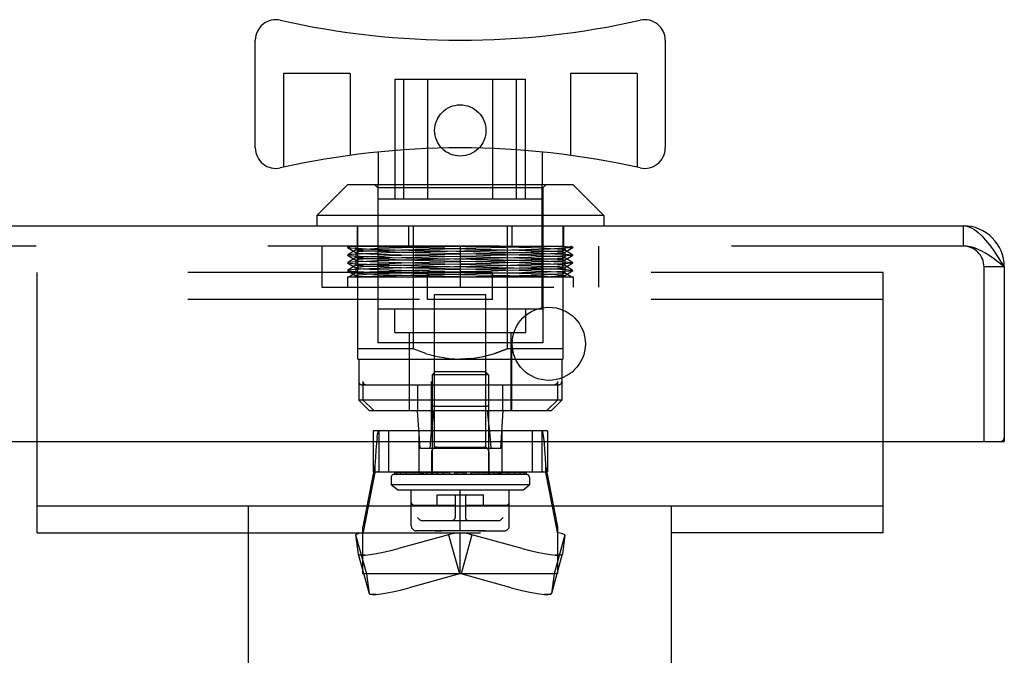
# Model space of a CAD drawing. Header units: inches. Extents: x 0 to 162, y 0 to 105.
# Tile 17 of 80: x 60.55 to 64.33, y 5.61 to 8.05. Entities that reach past the tile are written whole.
import ezdxf

# ---------------------------------------------------------------- set-up
doc = ezdxf.new("R2010")
doc.units = ezdxf.units.IN
doc.header["$LTSCALE"] = 8.904762
doc.header["$MEASUREMENT"] = 0
doc.linetypes.add('HIDDEN', pattern=[0.2, 0.1, -0.1])
doc.layers.get('0').update_dxf_attribs({"linetype": 'CONTINUOUS'})
doc.layers.add('DEFAULT_2', color=8, linetype='HIDDEN')

msp = doc.modelspace()

# ---------------------------------------------------------------- linework, layer by layer
at = {"color": 7, "linetype": 'Continuous'}
for p, q in [((61.4561, 7.5594), (61.4561, 7.9728)), ((63.0309, 7.9728), (63.0309, 7.5594)), ((61.9285, 7.5437), (61.9285, 7.4177)), ((62.5585, 7.5437), (62.5585, 7.4177)), ((61.8104, 7.4177), (61.6923, 7.2996)), ((62.6766, 7.4177), (61.8104, 7.4177)), ((62.6766, 7.4177), (62.7947, 7.2996)), ((62.7947, 7.2996), (61.6923, 7.2996)), ((61.6923, 7.2996), (61.6923, 7.2602)), ((62.7947, 7.2996), (62.7947, 7.2602)), ((60.6179, 6.081), (60.6179, 6.4322)), ((63.8679, 6.081), (63.8679, 6.4322)), ((64.3185, 6.4322), (64.3335, 6.4322)), ((60.6179, 6.185), (63.8679, 6.185)), ((61.4304, 3.185), (61.4304, 6.185)), ((63.0554, 3.185), (63.0554, 6.185))]:
    msp.add_line(p, q, dxfattribs=at)
at = {"color": 3, "linetype": 'Continuous'}
for p, q in [((45.1165, 7.2602), (64.1755, 7.2602)), ((64.3335, 7.1022), (64.3335, 6.4322)), ((44.9585, 6.4322), (64.3185, 6.4322)), ((60.6179, 6.081), (61.4304, 6.081)), ((63.8679, 6.081), (63.0554, 6.081))]:
    msp.add_line(p, q, dxfattribs=at)
at = {"linetype": 'HIDDEN'}
for p, q in [((61.8475, 7.2602), (62.6395, 7.2602)), ((62.3679, 7.081), (62.1179, 7.081))]:
    msp.add_line(p, q, dxfattribs=at)
at = {"color": 8, "linetype": 'HIDDEN'}
for p, q in [((61.8475, 7.2602), (61.8475, 7.1822)), ((62.0449, 7.2602), (62.0449, 7.1822)), ((62.4421, 7.2602), (62.4421, 7.1822)), ((62.6395, 7.2602), (62.6395, 7.1822)), ((61.8475, 7.1822), (62.6395, 7.1822)), ((62.1179, 6.977), (62.1179, 7.081)), ((62.3679, 6.977), (62.3679, 7.081)), ((62.3679, 6.977), (62.1179, 6.977))]:
    msp.add_line(p, q, dxfattribs=at)
at = {"color": 3, "linetype": 'Continuous'}
msp.add_lwpolyline([(64.1755, 7.2602), (64.1899, 7.2586), (64.2042, 7.2538), (64.2186, 7.2459), (64.233, 7.2351), (64.2473, 7.2216), (64.2617, 7.2057), (64.276, 7.1876), (64.2904, 7.1678), (64.3048, 7.1467), (64.3191, 7.1247), (64.3335, 7.1022)], dxfattribs=at)
msp.add_circle((62.5835, 6.8072), 0.1405, dxfattribs=at)
at = {"color": 7, "linetype": 'Continuous'}
for centre, radius, start, end in [((61.5348, 7.9728), 0.0787, 77.3196, 180), ((62.2435, 11.1224), 3.1496, 257.3196, 282.6804), ((62.9522, 7.9728), 0.0787, 0, 102.6804), ((61.5348, 7.5594), 0.0787, 180, 282.6804), ((62.2435, 4.4098), 3.1496, 77.3196, 102.6804), ((62.9522, 7.5594), 0.0787, 257.3196, 360)]:
    msp.add_arc(centre, radius, start, end, dxfattribs=at)
at = {"color": 3, "linetype": 'Continuous'}
for centre, radius, start, end in [((64.1755, 7.1022), 0.158, 0, 90), ((64.3185, 6.4472), 0.015, 270, 360)]:
    msp.add_arc(centre, radius, start, end, dxfattribs=at)
at = {"layer": 'DEFAULT_2', "color": 8, "linetype": 'HIDDEN'}
for p, q in [((61.8203, 7.8449), (61.5644, 7.8449)), ((61.5644, 7.8449), (61.5644, 7.4854)), ((61.8203, 7.8449), (61.8203, 7.5309)), ((62.9226, 7.8449), (62.6667, 7.8449)), ((62.6667, 7.8449), (62.6667, 7.5309)), ((62.9226, 7.8449), (62.9226, 7.4854)), ((61.9935, 7.8232), (62.4935, 7.8232)), ((61.9935, 7.3626), (61.9935, 7.8232)), ((62.027, 7.3626), (62.027, 7.8232)), ((62.1185, 7.3626), (62.1185, 7.8232)), ((62.3685, 7.3626), (62.3685, 7.8232)), ((62.46, 7.3626), (62.46, 7.8232)), ((62.4935, 7.3626), (62.4935, 7.8232)), ((61.9266, 7.4059), (61.9148, 7.4177)), ((61.9285, 6.9413), (61.9285, 7.4177)), ((62.5585, 6.9413), (62.5585, 7.4177)), ((62.5604, 7.4059), (62.5722, 7.4177)), ((62.5604, 7.4059), (61.9266, 7.4059)), ((61.9266, 7.4059), (61.9266, 6.8114)), ((62.5604, 7.4059), (62.5604, 6.8114)), ((62.5585, 7.3626), (61.9285, 7.3626)), ((61.8498, 6.7484), (61.8498, 7.2602)), ((62.0631, 7.2602), (62.0631, 6.7878)), ((62.4239, 7.2602), (62.4239, 6.7878)), ((62.6372, 7.2602), (62.6372, 6.7484)), ((64.1755, 7.2602), (64.1755, 7.1822)), ((64.1755, 7.1822), (45.1165, 7.1822)), ((61.712, 7.1822), (61.712, 7.0247)), ((61.8182, 7.1822), (61.8107, 7.1776)), ((61.8107, 7.1776), (61.8107, 7.177)), ((61.8107, 7.177), (61.8427, 7.1573)), ((61.8427, 7.1678), (61.8108, 7.1481)), ((61.8424, 7.1822), (61.8424, 7.1674)), ((61.8424, 7.1674), (61.8427, 7.1678)), ((61.8424, 7.1576), (61.8427, 7.1572)), ((61.8424, 7.1576), (61.8424, 7.1379)), ((62.2435, 7.1822), (62.2435, 7.0247)), ((62.6443, 7.1573), (62.6763, 7.177)), ((62.6762, 7.1481), (62.6443, 7.1678)), ((62.6446, 7.1674), (62.6443, 7.1678)), ((62.6446, 7.1576), (62.6443, 7.1572)), ((62.6446, 7.1822), (62.6446, 7.1674)), ((62.6446, 7.1576), (62.6446, 7.1379)), ((62.6763, 7.1776), (62.6688, 7.1822)), ((62.6763, 7.1776), (62.6763, 7.177)), ((62.775, 7.1822), (62.775, 7.0247)), ((61.8108, 7.1481), (61.8107, 7.1474)), ((61.8427, 7.1383), (61.8107, 7.1186)), ((61.8107, 7.1179), (61.8427, 7.0982)), ((61.8108, 7.1474), (61.8427, 7.1277)), ((61.8424, 7.1379), (61.8427, 7.1383)), ((61.8424, 7.1281), (61.8427, 7.1277)), ((61.8424, 7.1281), (61.8424, 7.1084)), ((62.6443, 7.1277), (62.6762, 7.1474)), ((62.6763, 7.1186), (62.6443, 7.1383)), ((62.6446, 7.1379), (62.6443, 7.1383)), ((62.6446, 7.1281), (62.6443, 7.1277)), ((62.6443, 7.0982), (62.6763, 7.1179)), ((62.6446, 7.1281), (62.6446, 7.1084)), ((62.6762, 7.1481), (62.6763, 7.1474)), ((61.8427, 7.1087), (61.8107, 7.089)), ((61.8107, 7.089), (61.8107, 7.0884)), ((61.8107, 7.0883), (61.8427, 7.0687)), ((61.8427, 7.0792), (61.8181, 7.0641)), ((61.8424, 7.1084), (61.8427, 7.1087)), ((61.8424, 7.0985), (61.8427, 7.0982)), ((61.8424, 7.0985), (61.8424, 7.0789)), ((61.8424, 7.0789), (61.8427, 7.0792)), ((62.6763, 7.089), (62.6443, 7.1087)), ((62.6446, 7.1084), (62.6443, 7.1087)), ((62.6446, 7.0985), (62.6443, 7.0982)), ((62.6443, 7.0687), (62.6763, 7.0883)), ((62.6689, 7.0641), (62.6443, 7.0792)), ((62.6446, 7.0789), (62.6443, 7.0792)), ((62.6446, 7.0985), (62.6446, 7.0789)), ((62.6763, 7.089), (62.6763, 7.0884)), ((64.3335, 7.1022), (64.2555, 7.1022)), ((64.2555, 6.4322), (64.2555, 7.1022)), ((61.8104, 7.0641), (62.6766, 7.0641)), ((61.8104, 7.0641), (61.8104, 7.0247)), ((61.8424, 7.069), (61.8427, 7.0687)), ((61.8424, 7.069), (61.8424, 7.0641)), ((62.6446, 7.069), (62.6443, 7.0687)), ((62.6446, 7.069), (62.6446, 7.0641)), ((62.6766, 7.0641), (62.6766, 7.0247)), ((61.712, 7.0247), (62.775, 7.0247)), ((63.8679, 6.977), (60.6179, 6.977)), ((62.1451, 6.9964), (62.3419, 6.9964)), ((62.1451, 6.4059), (62.1451, 6.9964)), ((62.3419, 6.4059), (62.3419, 6.9964)), ((61.9285, 6.9413), (62.5585, 6.9413)), ((61.9915, 6.8508), (61.9915, 6.9413)), ((62.4955, 6.8508), (62.4955, 6.9413)), ((61.9915, 6.8508), (62.4955, 6.8508)), ((62.0486, 6.5515), (62.0486, 6.8508)), ((62.4384, 6.5515), (62.4384, 6.8508)), ((62.5604, 6.8114), (61.9266, 6.8114)), ((62.0466, 6.8114), (62.0466, 6.5515)), ((62.4403, 6.8114), (62.4403, 6.5515)), ((62.0631, 6.7878), (61.8498, 6.7878)), ((62.1107, 6.7702), (62.0631, 6.7878)), ((62.3763, 6.7702), (62.4239, 6.7878)), ((62.4239, 6.7878), (62.3765, 6.7702)), ((62.6372, 6.7878), (62.4239, 6.7878)), ((61.8498, 6.7484), (62.6372, 6.7484)), ((61.8537, 6.7484), (61.8537, 6.5909)), ((62.1105, 6.7702), (62.1548, 6.7583)), ((62.1547, 6.7583), (62.2002, 6.7508)), ((62.2001, 6.7508), (62.2435, 6.7484)), ((62.2869, 6.7508), (62.2435, 6.7484)), ((62.2868, 6.7508), (62.3323, 6.7583)), ((62.3322, 6.7583), (62.3765, 6.7702)), ((62.6333, 6.7484), (62.6333, 6.5909)), ((62.147, 6.6993), (62.1352, 6.6875)), ((62.34, 6.6993), (62.147, 6.6993)), ((62.34, 6.6993), (62.3518, 6.6875)), ((61.8696, 6.6618), (61.8696, 6.5909)), ((62.1333, 6.4736), (62.1333, 6.6618)), ((62.3518, 6.6875), (62.1352, 6.6875)), ((62.1352, 6.6875), (62.1352, 6.3056)), ((62.3518, 6.6875), (62.3518, 6.3056)), ((62.3537, 6.4736), (62.3537, 6.6618)), ((62.6173, 6.6618), (62.6173, 6.5909)), ((61.8656, 6.65), (62.6214, 6.65)), ((62.0804, 6.5515), (62.0804, 6.65)), ((62.4066, 6.5515), (62.4066, 6.65)), ((62.6333, 6.5909), (61.8537, 6.5909)), ((61.8931, 6.5515), (61.8537, 6.5909)), ((62.5939, 6.5515), (62.6333, 6.5909)), ((61.8931, 6.5515), (62.5939, 6.5515)), ((62.0781, 6.5515), (62.088, 6.4059)), ((62.1411, 6.5681), (62.3459, 6.5681)), ((62.399, 6.4059), (62.4089, 6.5515)), ((62.5781, 6.4736), (61.9089, 6.4736)), ((61.9089, 6.4736), (61.9089, 6.3161)), ((61.9301, 6.4736), (61.9301, 6.3161)), ((61.9679, 6.4736), (61.9679, 6.3161)), ((62.084, 6.4736), (62.084, 6.3161)), ((62.4029, 6.4736), (62.4029, 6.3161)), ((62.5191, 6.4736), (62.5191, 6.3161)), ((62.5569, 6.4736), (62.5569, 6.3161)), ((62.5781, 6.4736), (62.5781, 6.3161)), ((61.9238, 6.4455), (61.9259, 6.4609)), ((62.088, 6.4059), (62.399, 6.4059)), ((62.1529, 6.4106), (62.334, 6.4106)), ((62.1333, 6.3909), (62.1333, 6.3161)), ((62.3537, 6.3909), (62.3537, 6.3161)), ((61.9155, 6.3402), (61.8695, 6.1044)), ((61.9155, 6.3402), (61.9155, 6.3129)), ((62.5715, 6.3402), (62.5715, 6.3129)), ((62.5715, 6.3402), (62.6175, 6.1044)), ((61.9155, 6.3129), (61.8695, 6.077)), ((61.9089, 6.3161), (62.5781, 6.3161)), ((61.9778, 6.2938), (61.9778, 6.2663)), ((62.4974, 6.3056), (61.9896, 6.3056)), ((62.2027, 6.3115), (61.9905, 6.3115)), ((61.9905, 6.3115), (61.9905, 6.3056)), ((61.9982, 6.3115), (61.9982, 6.3056)), ((62.0134, 6.3115), (62.0134, 6.3056)), ((62.0355, 6.3115), (62.0355, 6.3056)), ((62.0639, 6.3115), (62.0639, 6.3056)), ((62.0866, 6.3115), (62.0866, 6.3056)), ((62.0914, 6.3115), (62.0914, 6.3056)), ((62.0978, 6.3115), (62.0978, 6.3056)), ((62.1008, 6.3115), (62.1008, 6.3056)), ((62.1145, 6.3115), (62.1145, 6.3056)), ((62.1321, 6.3115), (62.1321, 6.3056)), ((62.1362, 6.3115), (62.1362, 6.3056)), ((62.1532, 6.3115), (62.1532, 6.3056)), ((62.1769, 6.3115), (62.1769, 6.3056)), ((62.1778, 6.3115), (62.1778, 6.3056)), ((62.2027, 6.3115), (62.2027, 6.3056)), ((62.2656, 6.3115), (62.2214, 6.3115)), ((62.2214, 6.3115), (62.2214, 6.3056)), ((62.2298, 6.3115), (62.2298, 6.3056)), ((62.2572, 6.3115), (62.2572, 6.3056)), ((62.2656, 6.3115), (62.2656, 6.3056)), ((62.4965, 6.3115), (62.2843, 6.3115)), ((62.2843, 6.3115), (62.2843, 6.3056)), ((62.3092, 6.3115), (62.3092, 6.3056)), ((62.3101, 6.3115), (62.3101, 6.3056)), ((62.3338, 6.3115), (62.3338, 6.3056)), ((62.3508, 6.3115), (62.3508, 6.3056)), ((62.3549, 6.3115), (62.3549, 6.3056)), ((62.3725, 6.3115), (62.3725, 6.3056)), ((62.3862, 6.3115), (62.3862, 6.3056)), ((62.3892, 6.3115), (62.3892, 6.3056)), ((62.3956, 6.3115), (62.3956, 6.3056)), ((62.4004, 6.3115), (62.4004, 6.3056)), ((62.4231, 6.3115), (62.4231, 6.3056)), ((62.4515, 6.3115), (62.4515, 6.3056)), ((62.4736, 6.3115), (62.4736, 6.3056)), ((62.4888, 6.3115), (62.4888, 6.3056)), ((62.4965, 6.3115), (62.4965, 6.3056)), ((62.5092, 6.2938), (62.5092, 6.2663)), ((62.5715, 6.3129), (62.6175, 6.077)), ((62.5092, 6.2663), (61.9778, 6.2663)), ((62.0019, 6.2466), (61.9778, 6.2663)), ((62.0019, 6.2466), (62.4851, 6.2466)), ((62.0551, 6.1088), (62.0551, 6.2466)), ((62.2435, 6.0891), (62.2435, 6.2466)), ((62.4319, 6.1088), (62.4319, 6.2466)), ((62.4851, 6.2466), (62.5092, 6.2663)), ((62.1549, 6.2269), (62.3321, 6.2269)), ((62.1549, 6.1875), (62.1549, 6.2269)), ((62.2238, 6.2269), (62.2238, 6.1403)), ((62.2632, 6.2269), (62.2632, 6.1403)), ((62.3321, 6.1875), (62.3321, 6.2269)), ((62.0669, 6.1875), (62.2238, 6.1875)), ((62.2632, 6.1875), (62.4201, 6.1875)), ((62.0908, 6.1288), (62.0793, 6.1403)), ((62.0908, 6.1288), (62.091, 6.1286)), ((62.0915, 6.1285), (62.3955, 6.1285)), ((62.3957, 6.1285), (62.3955, 6.1285)), ((62.3962, 6.1288), (62.396, 6.1286)), ((62.4077, 6.1403), (62.3962, 6.1288)), ((61.8695, 5.9235), (61.8695, 6.1044)), ((62.6175, 6.1044), (62.6175, 5.9235)), ((61.8413, 6.0741), (61.8829, 5.9235)), ((61.8413, 6.0741), (61.8514, 5.9994)), ((62.1989, 6.0741), (62.0059, 6.0213)), ((62.1468, 6.0891), (62.0748, 6.0891)), ((62.1468, 6.0891), (62.1627, 6.0891)), ((62.147, 6.0891), (62.1544, 6.0891)), ((62.1538, 6.0891), (62.1629, 6.0891)), ((62.1626, 6.0891), (62.1713, 6.0891)), ((62.1627, 6.0891), (62.1715, 6.0891)), ((62.3157, 6.0891), (62.1715, 6.0891)), ((62.1989, 6.0741), (62.2405, 5.9235)), ((62.2435, 5.9235), (62.2435, 6.081)), ((62.2881, 6.0741), (62.2465, 5.9235)), ((62.4811, 6.0213), (62.2881, 6.0741)), ((62.3155, 6.0891), (62.3243, 6.0891)), ((62.3244, 6.0891), (62.3157, 6.0891)), ((62.3158, 6.0891), (62.3244, 6.0891)), ((62.3241, 6.0891), (62.4122, 6.0891)), ((62.3326, 6.0891), (62.3244, 6.0891)), ((62.3326, 6.0891), (62.34, 6.0891)), ((62.34, 6.0891), (62.3326, 6.0891)), ((62.3334, 6.0891), (62.34, 6.0891)), ((62.6457, 6.0741), (62.6041, 5.9235)), ((62.6457, 6.0741), (62.6356, 5.9994)), ((61.8514, 5.9994), (61.8515, 5.9991)), ((61.8515, 5.9991), (61.8931, 5.8485)), ((62.6355, 5.9991), (62.5939, 5.8485)), ((62.6356, 5.9994), (62.6355, 5.9991)), ((62.6175, 5.9235), (61.8695, 5.9235)), ((61.8829, 5.9235), (61.893, 5.8488)), ((62.2405, 5.9235), (62.0475, 5.8707)), ((62.4395, 5.8707), (62.2465, 5.9235)), ((62.6041, 5.9235), (62.594, 5.8488)), ((61.893, 5.8488), (61.8931, 5.8485)), ((62.594, 5.8488), (62.5939, 5.8485))]:
    msp.add_line(p, q, dxfattribs=at)
at = {"layer": 'DEFAULT_2', "linetype": 'HIDDEN'}
for p, q in [((63.8679, 7.081), (60.6179, 7.081)), ((60.6179, 6.4322), (60.6179, 7.081)), ((63.8679, 6.4322), (63.8679, 7.081)), ((61.4304, 6.081), (63.0554, 6.081))]:
    msp.add_line(p, q, dxfattribs=at)
at = {"layer": 'DEFAULT_2', "color": 8, "linetype": 'HIDDEN'}
for points in [[(61.8685, 7.1822), (61.841, 7.1808), (61.822, 7.1795), (61.8119, 7.1781), (61.8107, 7.1776)], [(61.8107, 7.177), (61.8113, 7.1767), (61.8202, 7.1753), (61.8383, 7.1739), (61.8653, 7.1725), (61.9005, 7.1711), (61.943, 7.1697), (61.9919, 7.1683), (62.046, 7.167), (62.1044, 7.1656), (62.1659, 7.1642), (62.2291, 7.1628), (62.2932, 7.1614), (62.3566, 7.16), (62.4173, 7.1586), (62.4739, 7.1572), (62.5253, 7.1559), (62.5706, 7.1545), (62.6087, 7.1531), (62.6393, 7.1517), (62.661, 7.1503), (62.6735, 7.1489), (62.6762, 7.1481)], [(62.3211, 7.1642), (62.1938, 7.1614), (62.1304, 7.16), (62.0696, 7.1586), (62.0131, 7.1572), (61.9617, 7.1559), (61.9164, 7.1545), (61.8783, 7.1531), (61.8477, 7.1517), (61.8259, 7.1503), (61.8135, 7.1489), (61.8108, 7.1481)], [(62.1839, 7.171), (62.1251, 7.1695), (62.0691, 7.1681), (62.0174, 7.1667), (61.9707, 7.1653), (61.9298, 7.1639), (61.896, 7.1625), (61.8701, 7.1611), (61.8525, 7.1597), (61.8435, 7.1583), (61.8424, 7.1576)], [(62.3032, 7.1513), (62.1839, 7.1541), (62.1253, 7.1555), (62.0692, 7.1569), (62.0175, 7.1583), (61.9708, 7.1597), (61.9298, 7.1611), (61.896, 7.1625), (61.8701, 7.1639), (61.8525, 7.1653), (61.8435, 7.1667), (61.8424, 7.1674)], [(61.8427, 7.1678), (61.8435, 7.1681), (61.8525, 7.1696), (61.8702, 7.171), (61.8961, 7.1724), (61.93, 7.1738), (61.971, 7.1752), (62.0177, 7.1766), (62.0693, 7.178), (62.1254, 7.1794), (62.1839, 7.1808), (62.2435, 7.1822)], [(61.8427, 7.1572), (61.8435, 7.1569), (61.8525, 7.1555), (61.8701, 7.1541), (61.8961, 7.1527), (61.9299, 7.1513), (61.9708, 7.1499), (62.0173, 7.1485), (62.069, 7.1471), (62.125, 7.1457), (62.1838, 7.1442)], [(61.8427, 7.1383), (61.8435, 7.1386), (61.8525, 7.14), (61.87, 7.1414), (61.896, 7.1428), (61.9297, 7.1442), (61.9706, 7.1456), (62.0174, 7.147), (62.0692, 7.1485), (62.1252, 7.1499), (62.1838, 7.1513), (62.3031, 7.1541)], [(61.8962, 7.1822), (61.9298, 7.1808), (61.9708, 7.1794), (62.0176, 7.178), (62.0696, 7.1766), (62.1257, 7.1752), (62.184, 7.1738)], [(62.5908, 7.1822), (62.5572, 7.1808), (62.5162, 7.1794), (62.4694, 7.178), (62.4174, 7.1766), (62.3613, 7.1752), (62.303, 7.1738), (62.1839, 7.171)], [(62.184, 7.1738), (62.3031, 7.171), (62.3619, 7.1695), (62.4178, 7.1681), (62.4696, 7.1667), (62.5163, 7.1653), (62.5572, 7.1639), (62.591, 7.1625), (62.6169, 7.1611), (62.6345, 7.1597), (62.6435, 7.1583), (62.6446, 7.1576)], [(62.6443, 7.1572), (62.6435, 7.1569), (62.6345, 7.1555), (62.6169, 7.1541), (62.5909, 7.1527), (62.557, 7.1513), (62.5162, 7.1499), (62.4697, 7.1485), (62.418, 7.1471), (62.362, 7.1457), (62.3032, 7.1442), (62.184, 7.1414)], [(62.6443, 7.1678), (62.6435, 7.1681), (62.6345, 7.1696), (62.6168, 7.171), (62.5909, 7.1724), (62.5569, 7.1738), (62.516, 7.1752), (62.4693, 7.1766), (62.4177, 7.178), (62.3616, 7.1794), (62.3031, 7.1808), (62.2435, 7.1822)], [(62.3031, 7.1541), (62.3617, 7.1555), (62.4178, 7.1569), (62.4695, 7.1583), (62.5162, 7.1597), (62.5572, 7.1611), (62.591, 7.1625), (62.6169, 7.1639), (62.6345, 7.1653), (62.6435, 7.1667), (62.6446, 7.1674)], [(62.6443, 7.1383), (62.6435, 7.1386), (62.6345, 7.14), (62.6169, 7.1414), (62.591, 7.1428), (62.5573, 7.1442), (62.5164, 7.1456), (62.4696, 7.147), (62.4178, 7.1485), (62.3618, 7.1499), (62.3032, 7.1513)], [(62.6763, 7.177), (62.6757, 7.1767), (62.6668, 7.1753), (62.6487, 7.1739), (62.6217, 7.1725), (62.5865, 7.1711), (62.544, 7.1697), (62.4951, 7.1683), (62.441, 7.167), (62.3826, 7.1656), (62.3211, 7.1642)], [(62.6185, 7.1822), (62.646, 7.1808), (62.665, 7.1795), (62.6751, 7.1781), (62.6763, 7.1776)], [(64.3335, 7.1022), (64.3191, 7.1136), (64.3048, 7.1247), (64.2904, 7.1354), (64.276, 7.1455), (64.2617, 7.1546), (64.2473, 7.1627), (64.233, 7.1695), (64.2186, 7.175), (64.2042, 7.179), (64.1899, 7.1814), (64.1755, 7.1822)], [(61.8107, 7.1186), (61.8105, 7.1182), (61.8107, 7.1179)], [(61.8107, 7.1474), (61.8173, 7.1461), (61.8335, 7.1447), (61.8586, 7.1433), (61.8922, 7.1419), (61.9336, 7.1405), (61.9815, 7.1391), (62.0354, 7.1377), (62.0941, 7.1363), (62.1561, 7.1349), (62.2843, 7.1321)], [(62.3309, 7.1349), (62.2027, 7.1321), (62.1394, 7.1307), (62.0786, 7.1293), (62.0211, 7.1279), (61.9687, 7.1265), (61.9222, 7.1251), (61.8828, 7.1237), (61.8514, 7.1224), (61.8285, 7.121), (61.8147, 7.1196), (61.8107, 7.1186)], [(61.8107, 7.1179), (61.8158, 7.1168), (61.8302, 7.1154), (61.8535, 7.114), (61.8853, 7.1126), (61.9248, 7.1112), (61.9715, 7.1099), (62.0242, 7.1085), (62.0816, 7.1071), (62.1422, 7.1057), (62.2051, 7.1043)], [(62.184, 7.1414), (62.1256, 7.14), (62.0696, 7.1386), (62.0179, 7.1372), (61.9712, 7.1358), (61.9302, 7.1344), (61.8962, 7.133), (61.8703, 7.1316), (61.8526, 7.1302), (61.8436, 7.1288), (61.8424, 7.1281)], [(62.3031, 7.1217), (62.1838, 7.1246), (62.1251, 7.126), (62.0692, 7.1274), (62.0175, 7.1288), (61.9707, 7.1302), (61.9299, 7.1316), (61.8961, 7.133), (61.8701, 7.1344), (61.8525, 7.1358), (61.8435, 7.1372), (61.8424, 7.1379)], [(62.1837, 7.1119), (62.1252, 7.1105), (62.0694, 7.1091), (62.0176, 7.1077), (61.9708, 7.1063), (61.9299, 7.1049), (61.8962, 7.1035), (61.8701, 7.1021), (61.8525, 7.1007), (61.8435, 7.0992), (61.8424, 7.0985)], [(61.8427, 7.1277), (61.8435, 7.1274), (61.8524, 7.126), (61.87, 7.1246), (61.896, 7.1232), (61.9299, 7.1217), (61.9707, 7.1203), (62.0174, 7.1189), (62.069, 7.1175), (62.1251, 7.1161), (62.1838, 7.1147)], [(61.8427, 7.1087), (61.8435, 7.1091), (61.8525, 7.1105), (61.8702, 7.1119), (61.8962, 7.1133), (61.93, 7.1147), (61.9709, 7.1161), (62.0177, 7.1175), (62.0695, 7.1189), (62.1254, 7.1203), (62.1839, 7.1217), (62.3032, 7.1246)], [(62.6763, 7.1179), (62.6712, 7.1168), (62.6568, 7.1154), (62.6335, 7.114), (62.6017, 7.1126), (62.5622, 7.1112), (62.5155, 7.1099), (62.4628, 7.1085), (62.4054, 7.1071), (62.3448, 7.1057), (62.2819, 7.1043), (62.1558, 7.1016)], [(62.6443, 7.1277), (62.6435, 7.1274), (62.6346, 7.126), (62.617, 7.1246), (62.591, 7.1232), (62.5571, 7.1217), (62.5163, 7.1203), (62.4696, 7.1189), (62.418, 7.1175), (62.3619, 7.1161), (62.3032, 7.1147), (62.1837, 7.1119)], [(62.1838, 7.1442), (62.303, 7.1414), (62.3614, 7.14), (62.4174, 7.1386), (62.4691, 7.1372), (62.5158, 7.1358), (62.5568, 7.1344), (62.5908, 7.133), (62.6167, 7.1316), (62.6344, 7.1302), (62.6434, 7.1288), (62.6446, 7.1281)], [(62.1838, 7.1147), (62.3033, 7.1119), (62.3618, 7.1105), (62.4176, 7.1091), (62.4694, 7.1077), (62.5162, 7.1063), (62.557, 7.1049), (62.5908, 7.1035), (62.6168, 7.1021), (62.6345, 7.1007), (62.6435, 7.0992), (62.6446, 7.0985)], [(62.2843, 7.1321), (62.3476, 7.1307), (62.4084, 7.1293), (62.4659, 7.1279), (62.5183, 7.1265), (62.5648, 7.1251), (62.6042, 7.1237), (62.6356, 7.1224), (62.6585, 7.121), (62.6723, 7.1196), (62.6763, 7.1186)], [(62.6443, 7.1087), (62.6435, 7.1091), (62.6345, 7.1105), (62.6168, 7.1119), (62.5908, 7.1133), (62.557, 7.1147), (62.5161, 7.1161), (62.4693, 7.1175), (62.4175, 7.1189), (62.3616, 7.1203), (62.3031, 7.1217)], [(62.3032, 7.1246), (62.3619, 7.126), (62.4178, 7.1274), (62.4695, 7.1288), (62.5163, 7.1302), (62.5571, 7.1316), (62.5909, 7.133), (62.6169, 7.1344), (62.6345, 7.1358), (62.6435, 7.1372), (62.6446, 7.1379)], [(62.6763, 7.1474), (62.6697, 7.1461), (62.6535, 7.1447), (62.6284, 7.1433), (62.5948, 7.1419), (62.5534, 7.1405), (62.5055, 7.1391), (62.4516, 7.1377), (62.3929, 7.1363), (62.3309, 7.1349)], [(62.6763, 7.1186), (62.6765, 7.1182), (62.6763, 7.1179)], [(62.1558, 7.1016), (62.095, 7.1002), (62.0374, 7.0988), (61.9841, 7.0974), (61.9363, 7.0961), (61.895, 7.0947), (61.861, 7.0933), (61.8354, 7.0919), (61.8185, 7.0905), (61.8107, 7.089)], [(61.8107, 7.0884), (61.8127, 7.0877), (61.8239, 7.0864), (61.8439, 7.085), (61.8726, 7.0836), (61.9095, 7.0822), (61.9541, 7.0808), (62.0051, 7.0794), (62.0614, 7.078), (62.1215, 7.0766), (62.1841, 7.0752), (62.2479, 7.0738), (62.3114, 7.0725), (62.3735, 7.0711), (62.4329, 7.0697), (62.488, 7.0683), (62.5383, 7.0669), (62.5821, 7.0655), (62.6185, 7.0641)], [(62.3032, 7.0922), (62.1837, 7.095), (62.1249, 7.0964), (62.0691, 7.0978), (62.0173, 7.0993), (61.9705, 7.1007), (61.9297, 7.1021), (61.896, 7.1035), (61.87, 7.1049), (61.8524, 7.1063), (61.8435, 7.1077), (61.8424, 7.1084)], [(62.2435, 7.0838), (62.1837, 7.0824), (62.1251, 7.081), (62.0691, 7.0796), (62.0169, 7.0781), (61.9703, 7.0767), (61.9297, 7.0753), (61.8959, 7.0739), (61.87, 7.0725), (61.8524, 7.0711), (61.8435, 7.0697), (61.8424, 7.069)], [(62.2433, 7.0641), (62.1836, 7.0655), (62.1249, 7.0669), (62.0691, 7.0683), (62.0174, 7.0697), (61.9707, 7.0711), (61.9299, 7.0725), (61.8961, 7.0739), (61.87, 7.0753), (61.8524, 7.0767), (61.8435, 7.0782), (61.8424, 7.0789)], [(61.8427, 7.0982), (61.8435, 7.0978), (61.8524, 7.0964), (61.8701, 7.095), (61.8961, 7.0936), (61.9298, 7.0922), (61.9706, 7.0908), (62.0175, 7.0894), (62.0692, 7.088), (62.1251, 7.0866), (62.1837, 7.0852), (62.2435, 7.0838)], [(61.8427, 7.0792), (61.8435, 7.0796), (61.8525, 7.081), (61.87, 7.0824), (61.896, 7.0838), (61.9297, 7.0852), (61.9705, 7.0866), (62.0173, 7.088), (62.0691, 7.0894), (62.125, 7.0908), (62.1838, 7.0922), (62.3033, 7.095)], [(62.6763, 7.0884), (62.6743, 7.0877), (62.6631, 7.0864), (62.643, 7.085), (62.6144, 7.0836), (62.5775, 7.0822), (62.5329, 7.0808), (62.4819, 7.0794), (62.4256, 7.078), (62.3655, 7.0766), (62.3029, 7.0752), (62.1756, 7.0725)], [(62.2051, 7.1043), (62.3312, 7.1016), (62.392, 7.1002), (62.4496, 7.0988), (62.5029, 7.0974), (62.5507, 7.0961), (62.592, 7.0947), (62.626, 7.0933), (62.6516, 7.0919), (62.6685, 7.0905), (62.6763, 7.089)], [(62.6443, 7.0982), (62.6435, 7.0978), (62.6346, 7.0964), (62.6169, 7.095), (62.5909, 7.0936), (62.5572, 7.0922), (62.5164, 7.0908), (62.4695, 7.0894), (62.4178, 7.088), (62.3619, 7.0866), (62.3033, 7.0852), (62.2435, 7.0838)], [(62.2435, 7.0838), (62.3033, 7.0824), (62.3619, 7.081), (62.4179, 7.0796), (62.4701, 7.0781), (62.5167, 7.0767), (62.5573, 7.0753), (62.5911, 7.0739), (62.617, 7.0725), (62.6346, 7.0711), (62.6435, 7.0697), (62.6446, 7.069)], [(62.2437, 7.0641), (62.3034, 7.0655), (62.3621, 7.0669), (62.4179, 7.0683), (62.4696, 7.0697), (62.5163, 7.0711), (62.5571, 7.0725), (62.5909, 7.0739), (62.617, 7.0753), (62.6346, 7.0767), (62.6435, 7.0782), (62.6446, 7.0789)], [(62.6443, 7.0792), (62.6435, 7.0796), (62.6345, 7.081), (62.617, 7.0824), (62.591, 7.0838), (62.5573, 7.0852), (62.5165, 7.0866), (62.4697, 7.088), (62.4179, 7.0894), (62.362, 7.0908), (62.3032, 7.0922)], [(62.3033, 7.095), (62.3621, 7.0964), (62.4179, 7.0978), (62.4697, 7.0993), (62.5165, 7.1007), (62.5573, 7.1021), (62.591, 7.1035), (62.617, 7.1049), (62.6346, 7.1063), (62.6435, 7.1077), (62.6446, 7.1084)], [(61.8427, 7.0687), (61.8435, 7.0683), (61.8525, 7.0669), (61.8701, 7.0655), (61.8961, 7.0641)], [(62.1756, 7.0725), (62.1135, 7.0711), (62.0541, 7.0697), (61.999, 7.0683), (61.9487, 7.0669), (61.9049, 7.0655), (61.8685, 7.0641)], [(62.6443, 7.0687), (62.6435, 7.0683), (62.6345, 7.0669), (62.6169, 7.0655), (62.5909, 7.0641)], [(61.8696, 6.6618), (61.8702, 6.6583), (61.8719, 6.655), (61.8746, 6.6523), (61.878, 6.6506), (61.882, 6.65)], [(62.6173, 6.6618), (62.6168, 6.6583), (62.6151, 6.655), (62.6124, 6.6523), (62.609, 6.6506), (62.605, 6.65)], [(61.9109, 6.5515), (61.8971, 6.5646), (61.8834, 6.5778), (61.8696, 6.5909)], [(62.5761, 6.5515), (62.5899, 6.5646), (62.6036, 6.5778), (62.6173, 6.5909)], [(62.1404, 6.5515), (62.1353, 6.503), (62.1305, 6.4545), (62.126, 6.4059)], [(62.3466, 6.5515), (62.3517, 6.503), (62.3565, 6.4545), (62.361, 6.4059)], [(61.9301, 6.4736), (61.928, 6.4704), (61.9259, 6.4609)], [(62.5569, 6.4736), (62.559, 6.4704), (62.5611, 6.4609), (62.5632, 6.4455), (62.5652, 6.4249), (62.5673, 6.3998), (62.5694, 6.3711), (62.5715, 6.3402)], [(61.9238, 6.4455), (61.9218, 6.4249), (61.9197, 6.3998), (61.9176, 6.3711), (61.9155, 6.3402)], [(61.9301, 6.3161), (61.9252, 6.3157), (61.9204, 6.3145), (61.9155, 6.3129)], [(62.5715, 6.3129), (62.5666, 6.3145), (62.5618, 6.3157), (62.5569, 6.3161)], [(62.0915, 6.1285), (62.0913, 6.1285), (62.091, 6.1286), (62.0908, 6.1288)], [(62.3957, 6.1285), (62.396, 6.1286), (62.3962, 6.1288)], [(61.8695, 6.081), (61.8599, 6.0802), (61.8505, 6.0779), (61.8413, 6.0741)], [(62.1712, 6.0891), (62.1626, 6.0891), (62.1544, 6.0891), (62.147, 6.0891)], [(62.2435, 6.081), (62.2284, 6.0802), (62.2135, 6.0779), (62.1989, 6.0741)], [(62.2881, 6.0741), (62.2735, 6.0779), (62.2586, 6.0802), (62.2435, 6.081)], [(62.6457, 6.0741), (62.6365, 6.0779), (62.6271, 6.0802), (62.6175, 6.081)], [(61.8515, 5.9991), (61.8549, 5.9964), (61.864, 5.995), (61.8785, 5.9955), (61.8978, 5.9977), (61.9211, 6.0015), (61.9476, 6.0069), (61.9762, 6.0135), (62.0059, 6.0213)], [(62.4811, 6.0213), (62.5108, 6.0135), (62.5394, 6.0069), (62.5659, 6.0015), (62.5892, 5.9977), (62.6085, 5.9955), (62.623, 5.995), (62.6321, 5.9964), (62.6355, 5.9991)], [(61.8785, 5.9955), (61.864, 5.995), (61.8549, 5.9964), (61.8515, 5.9991)], [(62.6355, 5.9991), (62.6321, 5.9964), (62.623, 5.995), (62.6085, 5.9955)], [(61.8703, 5.9694), (61.8699, 5.9708), (61.8697, 5.9721), (61.8695, 5.9729), (61.8695, 5.9735), (61.8695, 5.9736)], [(62.6175, 5.9736), (62.6175, 5.9735), (62.6175, 5.9729), (62.6173, 5.9721), (62.6171, 5.9708), (62.6167, 5.9694)], [(61.8931, 5.8485), (61.8964, 5.8458), (61.9056, 5.8444), (61.9201, 5.8449), (61.9394, 5.8471), (61.9627, 5.8509), (61.9892, 5.8563), (62.0178, 5.8629), (62.0475, 5.8707)], [(62.4395, 5.8707), (62.4692, 5.8629), (62.4978, 5.8563), (62.5243, 5.8509), (62.5476, 5.8471), (62.5669, 5.8449), (62.5814, 5.8444), (62.5905, 5.8458), (62.5939, 5.8485)], [(61.9201, 5.8449), (61.9056, 5.8444), (61.8964, 5.8458), (61.8931, 5.8485)], [(62.5939, 5.8485), (62.5905, 5.8458), (62.5814, 5.8444), (62.5669, 5.8449)]]:
    msp.add_lwpolyline(points, dxfattribs=at)
msp.add_circle((62.2435, 7.6263), 0.0984, dxfattribs=at)
for centre, radius, start, end in [((64.1755, 7.1022), 0.08, 0, 90), ((61.8655, 6.6618), 0.0118, 180, 270), ((62.6215, 6.6618), 0.0118, 270, 360), ((62.1411, 6.5602), 0.00787, 89.9994, 180), ((62.3459, 6.5602), 0.00787, 0, 90.0006), ((62.1529, 6.3909), 0.0197, 89.9993, 180), ((62.334, 6.3909), 0.0197, 0, 90.0007), ((61.9896, 6.2938), 0.0118, 90, 180), ((62.4974, 6.2938), 0.0118, 0, 90), ((62.0669, 6.1993), 0.0118, 180, 270), ((62.4201, 6.1993), 0.0118, 270, 360), ((62.212, 6.1403), 0.0118, 270.0001, 360), ((62.275, 6.1403), 0.0118, 180, 269.9999), ((62.0748, 6.1088), 0.0197, 180, 270), ((62.4122, 6.1088), 0.0197, 270, 360)]:
    msp.add_arc(centre, radius, start, end, dxfattribs=at)

doc.saveas('drawing.dxf')
